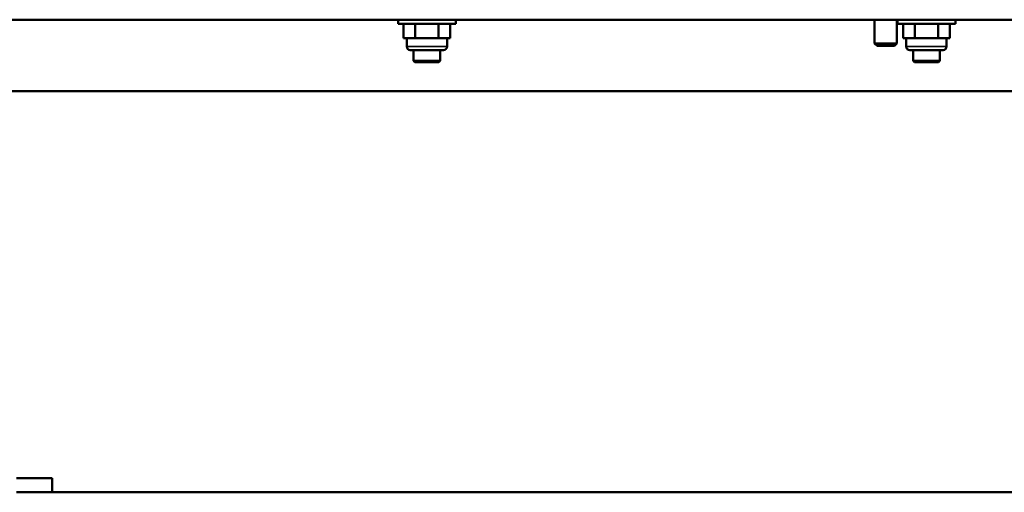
# Model space of a CAD drawing. Header units: inches. Extents: x 1 to 271, y 5 to 171.
# Tile 88 of 256: x 83.88 to 97.67, y 120.59 to 127.2. Entities that reach past the tile are written whole.
import ezdxf

# ---------------------------------------------------------------- set-up
doc = ezdxf.new("R2010")
doc.units = ezdxf.units.IN
doc.header["$LTSCALE"] = 8
doc.header["$MEASUREMENT"] = 0
doc.layers.add('Visible (ANSI)', color=7, linetype='Continuous', lineweight=50)
doc.layers.add('Visible Narrow (ANSI)', color=7, linetype='Continuous', lineweight=35)

msp = doc.modelspace()

# ---------------------------------------------------------------- linework, layer by layer
at = {"layer": 'Visible (ANSI)'}
for p, q in [((81.976, 127.205), (99.689, 127.205)), ((89.178, 127.205), (89.178, 127.145)), ((89.178, 127.145), (89.988, 127.145)), ((89.257, 127.145), (89.257, 126.945)), ((89.42, 127.145), (89.42, 126.945)), ((89.746, 127.145), (89.746, 126.945)), ((89.908, 127.145), (89.908, 126.945)), ((89.988, 127.205), (89.988, 127.145)), ((95.856, 127.205), (95.856, 126.873)), ((96.169, 127.205), (96.169, 126.873)), ((96.178, 127.205), (96.178, 127.145)), ((96.178, 127.145), (96.988, 127.145)), ((96.257, 127.145), (96.257, 126.945)), ((96.42, 127.145), (96.42, 126.945)), ((96.746, 127.145), (96.746, 126.945)), ((96.908, 127.145), (96.908, 126.945)), ((96.988, 127.205), (96.988, 127.145)), ((89.338, 126.945), (89.257, 126.945)), ((89.3, 126.945), (89.3, 126.83)), ((89.42, 126.945), (89.338, 126.945)), ((89.583, 126.945), (89.42, 126.945)), ((89.746, 126.945), (89.583, 126.945)), ((89.827, 126.945), (89.746, 126.945)), ((89.908, 126.945), (89.827, 126.945)), ((89.865, 126.945), (89.865, 126.83)), ((96.338, 126.945), (96.257, 126.945)), ((96.3, 126.945), (96.3, 126.83)), ((96.42, 126.945), (96.338, 126.945)), ((96.583, 126.945), (96.42, 126.945)), ((96.746, 126.945), (96.583, 126.945)), ((96.827, 126.945), (96.746, 126.945)), ((96.908, 126.945), (96.827, 126.945)), ((96.865, 126.945), (96.865, 126.83)), ((95.856, 126.873), (96.169, 126.873)), ((95.89, 126.839), (95.856, 126.873)), ((96.135, 126.839), (95.89, 126.839)), ((96.135, 126.839), (96.169, 126.873)), ((89.815, 126.78), (89.35, 126.78)), ((89.396, 126.63), (89.396, 126.78)), ((89.769, 126.63), (89.769, 126.78)), ((96.815, 126.78), (96.35, 126.78)), ((96.396, 126.63), (96.396, 126.78)), ((96.769, 126.63), (96.769, 126.78)), ((89.396, 126.63), (89.769, 126.63)), ((89.415, 126.611), (89.396, 126.63)), ((89.75, 126.611), (89.415, 126.611)), ((89.75, 126.611), (89.769, 126.63)), ((96.396, 126.63), (96.769, 126.63)), ((96.415, 126.611), (96.396, 126.63)), ((96.75, 126.611), (96.415, 126.611)), ((96.75, 126.611), (96.769, 126.63)), ((99.886, 126.205), (81.779, 126.205)), ((83.833, 120.788), (84.333, 120.788)), ((84.333, 120.592), (84.333, 120.788)), ((84.333, 120.592), (83.833, 120.592)), ((84.333, 120.592), (100.279, 120.592))]:
    msp.add_line(p, q, dxfattribs=at)
for centre, start, end in [((89.35, 126.83), 180, 270), ((89.815, 126.83), 270, 0), ((96.35, 126.83), 180, 270), ((96.815, 126.83), 270, 0)]:
    msp.add_arc(centre, 0.05, start, end, dxfattribs=at)
at = {"layer": 'Visible Narrow (ANSI)'}
for p, q in [((89.3, 126.83), (89.865, 126.83)), ((96.3, 126.83), (96.865, 126.83))]:
    msp.add_line(p, q, dxfattribs=at)

doc.saveas('drawing.dxf')
